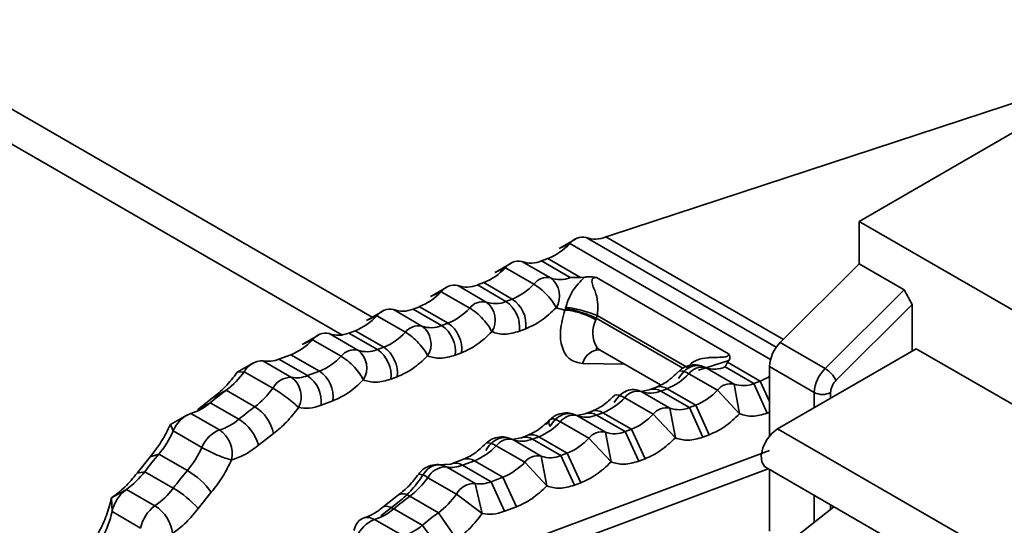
# Model space of a CAD drawing. Header units: millimetres. Extents: x 0 to 420, y 0 to 297.
# Tile 58 of 110: x 288.01 to 290.85, y 119.84 to 121.3. Entities that reach past the tile are written whole.
import ezdxf

# ---------------------------------------------------------------- set-up
doc = ezdxf.new("R2010")
doc.units = ezdxf.units.MM

msp = doc.modelspace()

# ---------------------------------------------------------------- linework, layer by layer
at = {"color": 7, "linetype": 'Continuous', "lineweight": 35}
for p, q in [((291.5797, 121.3819), (290.4322, 120.7195)), ((287.4824, 121.2316), (288.9373, 120.3917)), ((289.7124, 120.6791), (290.932, 121.0788)), ((290.4322, 120.7195), (290.4322, 120.5971)), ((290.4322, 120.7195), (298.7776, 115.9018)), ((289.7124, 120.6791), (289.7005, 120.6746)), ((289.5656, 120.6414), (289.5959, 120.6553)), ((289.6127, 120.6686), (289.5659, 120.6416)), ((289.427, 120.5992), (289.3802, 120.5722)), ((289.5405, 120.5561), (289.458, 120.6037)), ((289.5332, 120.6121), (289.5148, 120.6052)), ((289.5148, 120.6052), (289.5973, 120.5576)), ((289.6273, 120.5577), (289.5332, 120.6121)), ((290.4322, 120.5971), (290.204, 120.3694)), ((290.4322, 120.5971), (290.5619, 120.5223)), ((289.3799, 120.572), (289.4102, 120.5859)), ((289.4102, 120.5859), (289.4927, 120.5382)), ((289.3475, 120.5427), (289.3291, 120.5359)), ((289.3291, 120.5359), (289.4116, 120.4882)), ((289.3475, 120.5427), (289.4299, 120.4951)), ((289.6273, 120.5577), (289.5973, 120.5576)), ((289.6385, 120.5586), (289.6273, 120.5577)), ((289.6616, 120.5595), (289.6737, 120.5575)), ((290.0549, 120.3375), (289.6737, 120.5575)), ((289.1942, 120.5026), (289.2245, 120.5165)), ((289.2413, 120.5298), (289.1945, 120.5028)), ((289.2245, 120.5165), (289.307, 120.4689)), ((289.3548, 120.4867), (289.2723, 120.5344)), ((290.3336, 120.2945), (290.5619, 120.5223)), ((290.5619, 120.5223), (290.5855, 120.4797)), ((289.4299, 120.4951), (289.4116, 120.4882)), ((290.3653, 120.26), (290.5855, 120.4797)), ((290.5855, 120.4797), (290.5855, 120.3452)), ((289.0557, 120.4605), (289.0088, 120.4334)), ((289.1691, 120.4173), (289.0866, 120.465)), ((289.1618, 120.4733), (289.1434, 120.4665)), ((289.1434, 120.4665), (289.2259, 120.4188)), ((289.1618, 120.4733), (289.2443, 120.4257)), ((289.5567, 120.47), (289.5823, 120.4636)), ((289.5823, 120.4636), (289.5835, 120.4673)), ((289.0085, 120.4332), (289.0388, 120.4471)), ((289.0388, 120.4471), (289.1213, 120.3995)), ((289.2443, 120.4257), (289.2259, 120.4188)), ((289.6728, 120.44), (289.6714, 120.4356)), ((289.6753, 120.4482), (289.6728, 120.44)), ((289.6753, 120.4482), (289.936, 120.2977)), ((288.9834, 120.3479), (288.9009, 120.3956)), ((288.9761, 120.4039), (288.9577, 120.3971)), ((288.9577, 120.3971), (289.0402, 120.3495)), ((288.9761, 120.4039), (289.0586, 120.3563)), ((289.4506, 120.4027), (289.4689, 120.4095)), ((288.8228, 120.3638), (288.8531, 120.3777)), ((288.87, 120.3911), (288.8231, 120.364)), ((288.8531, 120.3777), (288.9356, 120.3301)), ((290.3336, 120.2945), (290.204, 120.3694)), ((289.0586, 120.3563), (289.0402, 120.3495)), ((289.2649, 120.3333), (289.2832, 120.3401)), ((289.6723, 120.348), (289.6742, 120.3564)), ((289.6814, 120.3488), (289.6724, 120.348)), ((289.6842, 120.3477), (289.8582, 120.2472)), ((290.0549, 120.3375), (290.0585, 120.3304)), ((290.1965, 120.1207), (290.5972, 120.352)), ((290.5972, 120.352), (291.2095, 119.9986)), ((288.6828, 120.311), (288.6356, 120.2838)), ((288.792, 120.2692), (288.7095, 120.3169)), ((288.7904, 120.3345), (288.756, 120.3217)), ((288.756, 120.3217), (288.8385, 120.2741)), ((288.7904, 120.3345), (288.8729, 120.2869)), ((290.0554, 120.3179), (289.9684, 120.2898)), ((290.0452, 120.2991), (290.0518, 120.3126)), ((290.0518, 120.3126), (290.0554, 120.3179)), ((290.0518, 120.3126), (290.146, 120.2583)), ((288.6356, 120.2838), (288.6557, 120.2855)), ((288.6557, 120.2855), (288.7382, 120.2379)), ((288.8729, 120.2869), (288.8385, 120.2741)), ((289.9109, 120.2862), (289.9098, 120.2853)), ((289.9405, 120.2797), (290.023, 120.2321)), ((290.0708, 120.25), (289.9883, 120.2976)), ((290.0452, 120.2991), (290.1277, 120.2515)), ((290.173, 120.3003), (290.173, 120.0998)), ((290.3026, 120.2255), (290.173, 120.3003)), ((289.0792, 120.2639), (289.0975, 120.2707)), ((290.1277, 120.2515), (290.146, 120.2583)), ((290.1277, 120.2515), (290.1666, 120.1659)), ((288.6038, 120.2321), (288.563, 120.209)), ((288.6863, 120.1845), (288.6038, 120.2321)), ((289.826, 120.233), (289.8013, 120.2286)), ((289.8851, 120.1806), (289.8026, 120.2282)), ((289.828, 120.2338), (289.8264, 120.2332)), ((289.8463, 120.2407), (289.828, 120.2338)), ((289.8595, 120.2297), (289.8778, 120.2365)), ((289.8595, 120.2297), (289.942, 120.1821)), ((289.8778, 120.2365), (289.9603, 120.1889)), ((290.023, 120.2321), (290.087, 120.1638)), ((290.087, 120.1638), (290.0708, 120.25)), ((288.563, 120.209), (288.5202, 120.1756)), ((288.5202, 120.1756), (288.5573, 120.1958)), ((288.5573, 120.1958), (288.6398, 120.1482)), ((288.8774, 120.1885), (288.9118, 120.2014)), ((289.7548, 120.2103), (289.8373, 120.1627)), ((289.6606, 120.1713), (289.6423, 120.1644)), ((289.6738, 120.1603), (289.6921, 120.1672)), ((289.6921, 120.1672), (289.7746, 120.1195)), ((289.9013, 120.0944), (289.8851, 120.1806)), ((289.942, 120.1821), (289.9603, 120.1889)), ((289.942, 120.1821), (289.9809, 120.0965)), ((289.9603, 120.1889), (289.9992, 120.1034)), ((290.173, 120.1683), (290.1666, 120.1659)), ((288.4893, 120.16), (288.4422, 120.1327)), ((288.584, 120.1175), (288.5016, 120.1652)), ((289.5691, 120.1409), (289.6516, 120.0933)), ((289.6403, 120.1636), (289.6156, 120.1592)), ((289.6994, 120.1112), (289.6169, 120.1588)), ((289.6423, 120.1644), (289.6407, 120.1638)), ((289.6738, 120.1603), (289.7563, 120.1127)), ((289.8373, 120.1627), (289.9013, 120.0944)), ((288.4422, 120.1327), (288.4506, 120.1144)), ((288.4506, 120.1144), (288.5331, 120.0668)), ((289.7156, 120.025), (289.6994, 120.1112)), ((289.7563, 120.1127), (289.7746, 120.1195)), ((289.7563, 120.1127), (289.7952, 120.0271)), ((289.7746, 120.1195), (289.8135, 120.034)), ((290.1965, 120.1207), (290.8801, 119.7261)), ((288.697, 120.0736), (288.7397, 120.1069)), ((289.4546, 120.0942), (289.4298, 120.0898)), ((289.5137, 120.0418), (289.4312, 120.0894)), ((289.4566, 120.095), (289.455, 120.0944)), ((289.4749, 120.1019), (289.4566, 120.095)), ((289.4881, 120.0909), (289.5064, 120.0978)), ((289.4881, 120.0909), (289.5706, 120.0433)), ((289.5064, 120.0978), (289.5889, 120.0501)), ((289.6516, 120.0933), (289.7156, 120.025)), ((289.9992, 120.1034), (289.9809, 120.0965)), ((289.3538, 120.0781), (289.3527, 120.0772)), ((289.3834, 120.0715), (289.4659, 120.0239)), ((289.4205, 119.7766), (290.173, 120.0578)), ((288.3836, 120.0393), (288.346, 119.9926)), ((288.4088, 120.0477), (288.3836, 120.0393)), ((288.4913, 120), (288.4088, 120.0477)), ((289.2892, 120.0325), (289.2548, 120.0196)), ((289.2863, 120.0155), (289.3207, 120.0284)), ((289.3207, 120.0284), (289.4032, 119.9808)), ((289.4659, 120.0239), (289.5299, 119.9556)), ((289.5299, 119.9556), (289.5137, 120.0418)), ((289.5706, 120.0433), (289.5889, 120.0501)), ((289.5706, 120.0433), (289.6095, 119.9578)), ((289.5889, 120.0501), (289.6278, 119.9646)), ((289.8135, 120.034), (289.7952, 120.0271)), ((288.346, 119.9926), (288.3679, 119.9968)), ((288.3679, 119.9968), (288.4504, 119.9492)), ((289.2529, 120.0189), (289.2135, 120.0164)), ((289.3224, 119.9631), (289.2399, 120.0107)), ((289.2548, 120.0196), (289.2523, 120.0186)), ((289.2863, 120.0155), (289.3688, 119.9679)), ((290.1694, 120.005), (289.4009, 119.7178)), ((290.1632, 120.0086), (290.8468, 119.614)), ((290.173, 120.0029), (290.173, 119.8255)), ((289.1596, 119.9899), (289.159, 119.9894)), ((289.186, 119.9794), (289.2685, 119.9318)), ((289.3688, 119.9679), (289.4032, 119.9808)), ((289.3688, 119.9679), (289.4078, 119.8824)), ((289.4032, 119.9808), (289.4421, 119.8952)), ((288.3151, 119.9458), (288.272, 119.9211)), ((288.3976, 119.8981), (288.3151, 119.9458)), ((289.3427, 119.8756), (289.3224, 119.9631)), ((289.6278, 119.9646), (289.6095, 119.9578)), ((288.272, 119.9211), (288.2736, 119.8816)), ((288.5228, 119.8905), (288.5604, 119.9373)), ((289.1017, 119.9299), (289.056, 119.8942)), ((289.2166, 119.8783), (289.1341, 119.9259)), ((289.2685, 119.9318), (289.3427, 119.8756)), ((288.2736, 119.8816), (288.3561, 119.834)), ((289.0933, 119.9028), (289.0505, 119.8695)), ((289.0876, 119.8896), (289.1701, 119.842)), ((289.4421, 119.8952), (289.4078, 119.8824)), ((290.1883, 119.7613), (290.3595, 119.8952)), ((289.1144, 119.8114), (289.0319, 119.859)), ((289.2701, 119.8008), (289.2166, 119.8783)), ((289.1701, 119.842), (289.2273, 119.7674))]:
    msp.add_line(p, q, dxfattribs=at)
at = {"color": 8, "linetype": 'Continuous', "lineweight": 35}
for p, q in [((289.0248, 120.4426), (287.5703, 121.2823)), ((289.5959, 120.6553), (290.1758, 120.3205)), ((290.1928, 120.3561), (289.6437, 120.6731)), ((290.2133, 120.3786), (289.7005, 120.6746)), ((289.6728, 120.44), (289.9228, 120.2957)), ((289.754, 120.3074), (289.6331, 120.3094)), ((290.146, 120.2583), (290.173, 120.199)), ((290.3026, 120.182), (290.3026, 120.2255)), ((290.3498, 120.2092), (290.3498, 120.2255)), ((290.3026, 119.8507), (290.3026, 119.9281)), ((290.3498, 119.8876), (290.3498, 119.9009))]:
    msp.add_line(p, q, dxfattribs=at)
at = {"color": 7, "linetype": 'Continuous', "lineweight": 35, "flags": 128}
for points in [[(289.6744, 120.3561), (289.6802, 120.3504), (289.6842, 120.3477)], [(290.1632, 120.0086), (290.1591, 120.0116), (290.1513, 120.025), (290.1496, 120.044), (290.1543, 120.066), (290.1647, 120.0881), (290.1795, 120.1072), (290.1965, 120.1207)]]:
    msp.add_lwpolyline(points, dxfattribs=at)
at = {"color": 8, "linetype": 'Continuous', "lineweight": 35, "flags": 128}
for points in [[(289.9405, 120.2797), (289.9316, 120.2842), (289.9237, 120.287), (289.9171, 120.2879), (289.9121, 120.2869), (289.9109, 120.2862)], [(289.7548, 120.2103), (289.7459, 120.2148), (289.738, 120.2176), (289.7314, 120.2185), (289.7264, 120.2175), (289.7251, 120.2168)], [(289.3834, 120.0715), (289.3745, 120.0761), (289.3666, 120.0788), (289.3601, 120.0797), (289.355, 120.0788), (289.3538, 120.0781)], [(289.0876, 119.8896), (289.0786, 119.894), (289.0703, 119.8964), (289.0631, 119.8968), (289.0572, 119.895), (289.0562, 119.8944)]]:
    msp.add_lwpolyline(points, dxfattribs=at)
at = {"color": 7, "linetype": 'Continuous', "lineweight": 35}
for centre, radius, start, end in [((289.4658, 120.777), 0.1782, 292.212, 316.8834), ((289.6336, 120.6272), 0.047, 77.6155, 143.3638), ((289.6702, 120.7448), 0.0764, 249.6696, 293.3618), ((289.4479, 120.5578), 0.047, 77.6153, 143.3629), ((289.4845, 120.6754), 0.0764, 249.6709, 293.3602), ((289.2801, 120.7076), 0.1782, 292.2111, 316.8843), ((289.2988, 120.606), 0.0764, 249.6721, 293.3593), ((289.3626, 120.66), 0.1782, 292.2111, 316.8843), ((289.5304, 120.5102), 0.047, 77.6153, 143.3629), ((289.567, 120.6278), 0.0764, 249.6709, 293.3602), ((289.5023, 120.5043), 0.0644, 327.7333, 53.5821), ((289.0944, 120.6383), 0.1782, 292.2117, 316.8838), ((289.2622, 120.4884), 0.047, 77.614, 143.3641), ((289.3447, 120.4408), 0.047, 77.614, 143.3641), ((289.3813, 120.5584), 0.0764, 249.6721, 293.3593), ((289.3166, 120.4349), 0.0644, 327.7336, 53.5822), ((289.3616, 120.4138), 0.0897, 352.8686, 56.0965), ((289.3799, 120.4207), 0.0897, 352.8685, 56.0966), ((289.0765, 120.419), 0.047, 77.6157, 143.3634), ((289.1131, 120.5366), 0.0764, 249.6697, 293.3617), ((289.1769, 120.5906), 0.1782, 292.2117, 316.8838), ((289.5053, 120.4934), 0.0825, 341.573, 344.5621), ((288.9087, 120.5689), 0.1782, 292.2121, 316.8834), ((289.1942, 120.3513), 0.0897, 352.8686, 56.0965), ((288.8908, 120.3496), 0.047, 77.6158, 143.3635), ((288.9274, 120.4672), 0.0764, 249.6698, 293.3611), ((288.9912, 120.5212), 0.1782, 292.2121, 316.8834), ((289.159, 120.3714), 0.047, 77.6157, 143.3634), ((289.1956, 120.489), 0.0764, 249.6697, 293.3617), ((289.1309, 120.3655), 0.0644, 327.7336, 53.5824), ((289.1759, 120.3444), 0.0897, 352.8693, 56.096), ((288.723, 120.4995), 0.1782, 292.2115, 316.8833), ((290.2771, 120.2951), 0.1042, 134.5194, 177.1069), ((288.9733, 120.302), 0.047, 77.6158, 143.3635), ((289.0099, 120.4196), 0.0764, 249.6698, 293.3611), ((288.9452, 120.2962), 0.0644, 327.7338, 53.5817), ((288.9902, 120.275), 0.0897, 352.8688, 56.0965), ((289.0085, 120.2819), 0.0897, 352.8683, 56.0965), ((288.7087, 120.2563), 0.0606, 89.2411, 151.1588), ((288.7246, 120.3983), 0.0828, 259.5292, 292.3093), ((288.8055, 120.4519), 0.1782, 292.2115, 316.8833), ((288.4589, 120.4247), 0.241, 306.9425, 324.7248), ((288.8228, 120.2125), 0.0897, 352.8693, 56.096), ((289.8104, 120.4015), 0.1782, 292.2111, 316.8843), ((289.9782, 120.2517), 0.047, 77.6153, 143.3629), ((290.0149, 120.3693), 0.0764, 249.6709, 293.3602), ((290.4067, 120.2202), 0.1042, 134.5194, 177.1069), ((290.2928, 120.2253), 0.0804, 25.5544, 59.4295), ((288.7912, 120.2087), 0.0606, 89.2411, 151.1588), ((288.8071, 120.3506), 0.0828, 259.5292, 292.3093), ((288.7512, 120.2136), 0.069, 332.5001, 53.7201), ((288.7885, 120.1996), 0.0897, 352.8688, 56.0965), ((290.0974, 120.3216), 0.0764, 249.6709, 293.3602), ((290.0943, 120.3934), 0.1446, 290.9417, 302.9616), ((289.1927, 119.43), 0.9951, 126.2884, 129.6847), ((288.5414, 120.3771), 0.241, 306.9425, 324.7248), ((289.7925, 120.1823), 0.047, 77.6142, 143.3641), ((289.8292, 120.2999), 0.0764, 249.6721, 293.3593), ((289.8929, 120.3539), 0.1782, 292.2111, 316.8843), ((290.0607, 120.204), 0.047, 77.6153, 143.3629), ((290.3262, 120.271), 0.0512, 242.6119, 297.3875), ((288.4586, 120.3094), 0.1505, 286.5802, 310.9813), ((289.6247, 120.3321), 0.1782, 292.2116, 316.8839), ((289.2752, 119.3824), 0.9951, 126.2884, 129.6847), ((288.6248, 120.0849), 0.117, 10.8704, 58.3198), ((289.875, 120.1346), 0.047, 77.6142, 143.3641), ((289.9117, 120.2522), 0.0764, 249.6721, 293.3593), ((288.5337, 120.082), 0.0892, 111.1603, 158.7017), ((288.5411, 120.2617), 0.1505, 286.5802, 310.9813), ((288.5729, 120.0376), 0.1292, 16.1359, 58.7986), ((289.439, 120.2627), 0.1782, 292.2121, 316.8834), ((289.6068, 120.1129), 0.047, 77.6157, 143.3634), ((289.6435, 120.2305), 0.0764, 249.6697, 293.3617), ((289.7072, 120.2845), 0.1782, 292.2116, 316.8839), ((288.1911, 120.2306), 0.2844, 319.9534, 335.871), ((288.6162, 120.0344), 0.0892, 111.1603, 158.7017), ((288.5361, 120.0478), 0.0846, 348.3087, 55.4577), ((289.6893, 120.0653), 0.047, 77.6157, 143.3634), ((289.726, 120.1828), 0.0764, 249.6697, 293.3617), ((289.4211, 120.0435), 0.047, 77.6158, 143.3635), ((289.4578, 120.1611), 0.0764, 249.6698, 293.3611), ((289.5215, 120.2151), 0.1782, 292.2121, 316.8834), ((288.2736, 120.183), 0.2844, 319.9534, 335.871), ((289.2533, 120.1933), 0.1782, 292.2115, 316.8833), ((289.4378, 119.1786), 1.3469, 139.8176, 142.5932), ((289.3358, 120.1457), 0.1782, 292.2115, 316.8833), ((289.5036, 119.9959), 0.047, 77.6158, 143.3635), ((289.5403, 120.1135), 0.0764, 249.6698, 293.3611), ((288.183, 120.1354), 0.2311, 304.8702, 323.1597), ((289.5203, 119.131), 1.3469, 139.8176, 142.5932), ((288.3793, 119.8075), 0.2228, 35.6473, 59.8258), ((289.2391, 119.9502), 0.0606, 89.2411, 151.1588), ((289.2549, 120.0921), 0.0828, 259.5292, 292.3093), ((288.9892, 120.1186), 0.241, 306.9425, 324.7248), ((289.3374, 120.0445), 0.0828, 259.5292, 292.3093), ((288.3779, 119.8597), 0.1066, 126.097, 168.1192), ((288.2655, 120.0878), 0.2311, 304.8702, 323.1597), ((288.3014, 119.6917), 0.2975, 41.9379, 59.9481), ((289.3216, 119.9025), 0.0606, 89.2411, 151.1588), ((289.723, 119.1238), 0.9951, 126.2884, 129.6847), ((289.0717, 120.071), 0.241, 306.9425, 324.7248), ((288.0162, 119.9362), 0.2631, 331.2525, 348.0204), ((288.4604, 119.812), 0.1066, 126.097, 168.1192), ((288.3387, 119.8039), 0.1111, 7.814, 58.0004), ((288.9889, 120.0032), 0.1505, 286.5802, 310.9813), ((289.0641, 119.7758), 0.0892, 111.1603, 158.7017), ((289.8055, 119.0762), 0.9951, 126.2884, 129.6847), ((289.0714, 119.9556), 0.1505, 286.5802, 310.9813)]:
    msp.add_arc(centre, radius, start, end, dxfattribs=at)
at = {"color": 8, "linetype": 'Continuous', "lineweight": 35}
for centre, radius, start, end in [((289.746, 120.3987), 0.0833, 153.702, 210.7217), ((289.6865, 120.2944), 0.0554, 104.7794, 164.2688), ((289.8395, 120.1992), 0.0365, 56.7216, 108.4062), ((289.8578, 120.2061), 0.0365, 56.722, 108.4051), ((289.6538, 120.1298), 0.0365, 56.723, 108.4047), ((289.6721, 120.1367), 0.0365, 56.723, 108.4047), ((289.4681, 120.0604), 0.0365, 56.7223, 108.4044), ((289.4864, 120.0673), 0.0365, 56.7228, 108.405), ((289.3007, 119.9979), 0.0365, 56.723, 108.4047), ((289.2663, 119.9851), 0.0365, 56.7218, 108.4059), ((289.1568, 119.9445), 0.0455, 50.0474, 86.4957), ((289.1148, 119.9029), 0.03, 50.1426, 115.9397)]:
    msp.add_arc(centre, radius, start, end, dxfattribs=at)
at = {"color": 7, "linetype": 'Continuous', "lineweight": 35}
for points, knots in [([(289.5567, 120.47), (289.5538, 120.4758), (289.5479, 120.4873), (289.5314, 120.5072), (289.5119, 120.5257), (289.4991, 120.5341), (289.4927, 120.5382)], [0, 0, 0, 0, 0.249998, 0.499986, 0.749969, 1, 1, 1, 1]), ([(289.5848, 120.4714), (289.5853, 120.4735), (289.5864, 120.4778), (289.5891, 120.4866), (289.5953, 120.5027), (289.6085, 120.5276), (289.6264, 120.5461), (289.6385, 120.5586)], [0, 0, 0, 0, 0.049094, 0.098381, 0.203301, 0.462778, 1, 1, 1, 1]), ([(289.6616, 120.5595), (289.6578, 120.5596), (289.6499, 120.56), (289.6424, 120.559), (289.6385, 120.5586)], [0, 0, 0, 0, 0.477255, 1, 1, 1, 1]), ([(289.6737, 120.5575), (289.6724, 120.5575), (289.67, 120.5575), (289.6667, 120.5569), (289.6641, 120.5558), (289.6622, 120.5542), (289.661, 120.5523), (289.6584, 120.5404), (289.6702, 120.52), (289.6767, 120.4922), (289.6775, 120.4674), (289.6761, 120.4547), (289.6753, 120.4482)], [0, 0, 0, 0, 0.026853, 0.049845, 0.070341, 0.090232, 0.109026, 0.131532, 0.45139, 0.731163, 0.864309, 1, 1, 1, 1]), ([(289.371, 120.4006), (289.3681, 120.4064), (289.3622, 120.4179), (289.3457, 120.4378), (289.3262, 120.4563), (289.3134, 120.4647), (289.307, 120.4689)], [0, 0, 0, 0, 0.250004, 0.499986, 0.749969, 1, 1, 1, 1]), ([(289.4689, 120.4095), (289.4838, 120.4163), (289.5137, 120.4297), (289.5424, 120.4565), (289.5567, 120.47)], [0, 0, 0, 0, 0.500002, 1, 1, 1, 1]), ([(289.6331, 120.3094), (289.6202, 120.3119), (289.5943, 120.317), (289.5721, 120.3528), (289.5658, 120.4036), (289.5768, 120.4436), (289.5823, 120.4636)], [0, 0, 0, 0, 0.250001, 0.499999, 0.749999, 1, 1, 1, 1]), ([(289.6714, 120.4356), (289.6645, 120.4392), (289.6509, 120.4463), (289.6257, 120.4555), (289.6009, 120.4621), (289.5885, 120.4631), (289.5823, 120.4636)], [0, 0, 0, 0, 0.250031, 0.500017, 0.750002, 1, 1, 1, 1]), ([(289.6728, 120.44), (289.6662, 120.443), (289.6559, 120.4476), (289.6396, 120.4536), (289.6265, 120.4579), (289.6137, 120.4615), (289.5982, 120.4653), (289.5893, 120.4665), (289.5835, 120.4673)], [0, 0, 0, 0, 0.239506, 0.368418, 0.500047, 0.631678, 0.760572, 1, 1, 1, 1]), ([(289.6753, 120.4482), (289.6685, 120.4507), (289.658, 120.4546), (289.6414, 120.4596), (289.6282, 120.4631), (289.6152, 120.4663), (289.5995, 120.4695), (289.5906, 120.4707), (289.5848, 120.4714)], [0, 0, 0, 0, 0.239442, 0.368369, 0.49999, 0.631633, 0.760543, 1, 1, 1, 1]), ([(289.1853, 120.3312), (289.1824, 120.337), (289.1765, 120.3486), (289.16, 120.3684), (289.1406, 120.3869), (289.1277, 120.3953), (289.1213, 120.3995)], [0, 0, 0, 0, 0.2500002, 0.4999834, 0.7499694, 1, 1, 1, 1]), ([(289.2832, 120.3401), (289.2981, 120.3469), (289.328, 120.3603), (289.3567, 120.3872), (289.371, 120.4006)], [0, 0, 0, 0, 0.5, 1, 1, 1, 1]), ([(289.371, 120.4006), (289.3829, 120.397), (289.4068, 120.3898), (289.436, 120.3984), (289.4506, 120.4027)], [0, 0, 0, 0, 0.500001, 1, 1, 1, 1]), ([(289.936, 120.2977), (289.9398, 120.3021), (289.9473, 120.3108), (289.9678, 120.3219), (289.9868, 120.3254), (290.0092, 120.3268), (290.024, 120.3269), (290.039, 120.3276), (290.0456, 120.3281), (290.0491, 120.3292), (290.051, 120.33), (290.0525, 120.331), (290.054, 120.3326), (290.0549, 120.3348), (290.0549, 120.3366), (290.0549, 120.3375)], [0, 0, 0, 0, 0.129419, 0.256715, 0.509828, 0.556468, 0.758932, 0.835597, 0.8808, 0.89698, 0.911633, 0.925502, 0.939449, 0.968367, 1, 1, 1, 1]), ([(288.9996, 120.2618), (288.9967, 120.2676), (288.9908, 120.2792), (288.9743, 120.299), (288.9549, 120.3175), (288.942, 120.3259), (288.9356, 120.3301)], [0, 0, 0, 0, 0.249998, 0.499986, 0.74997, 1, 1, 1, 1]), ([(289.0975, 120.2707), (289.1124, 120.2775), (289.1423, 120.2909), (289.171, 120.3178), (289.1853, 120.3312)], [0, 0, 0, 0, 0.499998, 1, 1, 1, 1]), ([(289.1853, 120.3312), (289.1972, 120.3276), (289.2211, 120.3204), (289.2503, 120.329), (289.2649, 120.3333)], [0, 0, 0, 0, 0.499999, 1, 1, 1, 1]), ([(290.0554, 120.3179), (290.0567, 120.3199), (290.0592, 120.3237), (290.0587, 120.3282), (290.0585, 120.3304)], [0, 0, 0, 0, 0.522965, 1, 1, 1, 1]), ([(288.6356, 120.2838), (288.6244, 120.2693), (288.6019, 120.2403), (288.5759, 120.2194), (288.563, 120.209)], [0, 0, 0, 0, 0.499998, 1, 1, 1, 1]), ([(289.9107, 120.2861), (289.8996, 120.2757), (289.8776, 120.2549), (289.8554, 120.2449), (289.8443, 120.2399)], [0, 0, 0, 0, 0.504026, 1, 1, 1, 1]), ([(289.9831, 120.299), (289.978, 120.3012), (289.9656, 120.3066), (289.9439, 120.3051), (289.9239, 120.2978), (289.914, 120.2891), (289.9099, 120.2854)], [0, 0, 0, 0, 0.20772, 0.506687, 0.792894, 1, 1, 1, 1]), ([(289.9102, 120.2659), (289.915, 120.2732), (289.9245, 120.2878), (289.9457, 120.301), (289.9684, 120.3056), (289.9817, 120.3003), (289.9883, 120.2976)], [0, 0, 0, 0, 0.250003, 0.499988, 0.750015, 1, 1, 1, 1]), ([(288.9118, 120.2014), (288.9267, 120.2081), (288.9566, 120.2215), (288.9853, 120.2484), (288.9996, 120.2618)], [0, 0, 0, 0, 0.500001, 1, 1, 1, 1]), ([(288.9996, 120.2618), (289.0115, 120.2582), (289.0354, 120.251), (289.0646, 120.2596), (289.0792, 120.2639)], [0, 0, 0, 0, 0.499999, 1, 1, 1, 1]), ([(290.3498, 120.2255), (290.35, 120.2284), (290.3504, 120.2341), (290.3538, 120.2436), (290.3587, 120.2527), (290.3631, 120.2576), (290.3653, 120.26)], [0, 0, 0, 0, 0.247904, 0.499805, 0.749083, 1, 1, 1, 1]), ([(288.8124, 120.1818), (288.8082, 120.186), (288.7996, 120.1944), (288.7798, 120.2102), (288.7579, 120.2259), (288.7448, 120.2339), (288.7382, 120.2379)], [0, 0, 0, 0, 0.2499974, 0.4999844, 0.7499693, 1, 1, 1, 1]), ([(289.7245, 120.1965), (289.7293, 120.2038), (289.7388, 120.2184), (289.76, 120.2316), (289.7827, 120.2362), (289.796, 120.2309), (289.8026, 120.2282)], [0, 0, 0, 0, 0.2500017, 0.4999888, 0.7500147, 1, 1, 1, 1]), ([(289.725, 120.2167), (289.7139, 120.2062), (289.6918, 120.1855), (289.6696, 120.1754), (289.6586, 120.1704)], [0, 0, 0, 0, 0.504036, 1, 1, 1, 1]), ([(288.7397, 120.1069), (288.7527, 120.1174), (288.7787, 120.1382), (288.8012, 120.1672), (288.8124, 120.1818)], [0, 0, 0, 0, 0.500003, 1, 1, 1, 1]), ([(288.8124, 120.1818), (288.8225, 120.1804), (288.8427, 120.1777), (288.8659, 120.1849), (288.8774, 120.1885)], [0, 0, 0, 0, 0.499998, 1, 1, 1, 1]), ([(289.6117, 120.1602), (289.6066, 120.1624), (289.5942, 120.1678), (289.5725, 120.1664), (289.5526, 120.1587), (289.5376, 120.147), (289.5314, 120.1378), (289.5283, 120.1332)], [0, 0, 0, 0, 0.17121, 0.417636, 0.653535, 0.827447, 1, 1, 1, 1]), ([(290.1666, 120.1659), (290.1521, 120.1617), (290.1229, 120.1532), (290.099, 120.1603), (290.087, 120.1638)], [0, 0, 0, 0, 0.500001, 1, 1, 1, 1]), ([(289.5393, 120.1473), (289.5282, 120.1369), (289.5061, 120.1161), (289.4839, 120.106), (289.4729, 120.1011)], [0, 0, 0, 0, 0.504033, 1, 1, 1, 1]), ([(289.5691, 120.1409), (289.5632, 120.1439), (289.5513, 120.1498), (289.5396, 120.1493), (289.5343, 120.142), (289.5373, 120.1321), (289.5388, 120.1271)], [0, 0, 0, 0, 0.249986, 0.500013, 0.749998, 1, 1, 1, 1]), ([(289.5388, 120.1271), (289.5436, 120.1344), (289.5531, 120.149), (289.5743, 120.1622), (289.597, 120.1668), (289.6103, 120.1615), (289.6169, 120.1588)], [0, 0, 0, 0, 0.250002, 0.49999, 0.750014, 1, 1, 1, 1]), ([(290.087, 120.1638), (290.0727, 120.1505), (290.044, 120.1237), (290.0142, 120.1102), (289.9992, 120.1034)], [0, 0, 0, 0, 0.5, 1, 1, 1, 1]), ([(288.4422, 120.1327), (288.4339, 120.116), (288.4175, 120.0826), (288.3949, 120.0538), (288.3836, 120.0393)], [0, 0, 0, 0, 0.500001, 1, 1, 1, 1]), ([(289.426, 120.0908), (289.4209, 120.093), (289.4085, 120.0984), (289.3868, 120.0969), (289.3668, 120.0896), (289.357, 120.0809), (289.3528, 120.0772)], [0, 0, 0, 0, 0.207721, 0.506687, 0.792892, 1, 1, 1, 1]), ([(289.3532, 120.0577), (289.3579, 120.065), (289.3674, 120.0796), (289.3886, 120.0928), (289.4113, 120.0975), (289.4246, 120.0921), (289.4312, 120.0894)], [0, 0, 0, 0, 0.250002, 0.499989, 0.750014, 1, 1, 1, 1]), ([(289.9013, 120.0944), (289.887, 120.0811), (289.8583, 120.0544), (289.8285, 120.0408), (289.8135, 120.034)], [0, 0, 0, 0, 0.499999, 1, 1, 1, 1]), ([(289.9809, 120.0965), (289.9664, 120.0923), (289.9372, 120.0839), (289.9133, 120.0909), (289.9013, 120.0944)], [0, 0, 0, 0, 0.499998, 1, 1, 1, 1]), ([(288.6189, 120.0307), (288.6132, 120.0323), (288.6016, 120.0354), (288.5779, 120.0446), (288.5534, 120.0557), (288.5399, 120.0631), (288.5331, 120.0668)], [0, 0, 0, 0, 0.249999, 0.499988, 0.74997, 1, 1, 1, 1]), ([(288.6189, 120.0307), (288.6319, 120.0351), (288.6578, 120.0438), (288.6839, 120.0636), (288.697, 120.0736)], [0, 0, 0, 0, 0.500003, 1, 1, 1, 1]), ([(289.3536, 120.078), (289.3425, 120.0675), (289.3205, 120.0468), (289.2983, 120.0367), (289.2873, 120.0317)], [0, 0, 0, 0, 0.5040218, 1, 1, 1, 1]), ([(288.5604, 119.9373), (288.5717, 119.9517), (288.5944, 119.9805), (288.6107, 120.014), (288.6189, 120.0307)], [0, 0, 0, 0, 0.500001, 1, 1, 1, 1]), ([(289.7156, 120.025), (289.7013, 120.0117), (289.6726, 119.985), (289.6428, 119.9714), (289.6278, 119.9646)], [0, 0, 0, 0, 0.499998, 1, 1, 1, 1]), ([(289.7952, 120.0271), (289.7807, 120.0229), (289.7515, 120.0145), (289.7276, 120.0215), (289.7156, 120.025)], [0, 0, 0, 0, 0.500002, 1, 1, 1, 1]), ([(289.2274, 120.0149), (289.226, 120.0154), (289.2173, 120.0188), (289.1995, 120.0167), (289.1798, 120.0093), (289.1664, 119.9992), (289.1613, 119.9919), (289.1594, 119.9892)], [0, 0, 0, 0, 0.055517, 0.362233, 0.655859, 0.872325, 1, 1, 1, 1]), ([(289.166, 119.9777), (289.1702, 119.9852), (289.1786, 120.0001), (289.1984, 120.0138), (289.2201, 120.0187), (289.2333, 120.0134), (289.2399, 120.0107)], [0, 0, 0, 0, 0.249998, 0.49999, 0.750015, 1, 1, 1, 1]), ([(288.346, 119.9926), (288.3344, 119.9785), (288.3112, 119.9504), (288.2851, 119.9309), (288.272, 119.9211)], [0, 0, 0, 0, 0.500001, 1, 1, 1, 1]), ([(289.166, 119.9777), (289.1547, 119.9631), (289.1322, 119.9341), (289.1063, 119.9133), (289.0933, 119.9028)], [0, 0, 0, 0, 0.499997, 1, 1, 1, 1]), ([(289.1596, 119.9899), (289.1505, 119.9781), (289.1325, 119.9548), (289.1119, 119.9382), (289.1017, 119.9299)], [0, 0, 0, 0, 0.501885, 1, 1, 1, 1]), ([(289.5299, 119.9556), (289.5156, 119.9423), (289.4869, 119.9156), (289.4571, 119.902), (289.4421, 119.8952)], [0, 0, 0, 0, 0.5, 1, 1, 1, 1]), ([(289.6095, 119.9578), (289.595, 119.9535), (289.5659, 119.9451), (289.5419, 119.9521), (289.5299, 119.9556)], [0, 0, 0, 0, 0.4999976, 1, 1, 1, 1]), ([(288.272, 119.9211), (288.2678, 119.9042), (288.2595, 119.8704), (288.2429, 119.8371), (288.2346, 119.8204)], [0, 0, 0, 0, 0.500001, 1, 1, 1, 1]), ([(288.4488, 119.819), (288.4619, 119.8288), (288.4881, 119.8483), (288.5112, 119.8764), (288.5228, 119.8905)], [0, 0, 0, 0, 0.5, 1, 1, 1, 1]), ([(289.056, 119.8942), (289.0462, 119.8867), (289.0267, 119.8719), (289.0082, 119.8657), (288.999, 119.8627)], [0, 0, 0, 0, 0.504368, 1, 1, 1, 1]), ([(289.4078, 119.8824), (289.3962, 119.8788), (289.3731, 119.8717), (289.3529, 119.8743), (289.3427, 119.8756)], [0, 0, 0, 0, 0.4999998, 1, 1, 1, 1]), ([(288.9725, 119.8266), (288.9748, 119.834), (288.9794, 119.8488), (288.9944, 119.8622), (289.0128, 119.867), (289.0255, 119.8617), (289.0319, 119.859)], [0, 0, 0, 0, 0.250001, 0.499989, 0.750013, 1, 1, 1, 1]), ([(289.3427, 119.8756), (289.3315, 119.8611), (289.309, 119.8321), (289.283, 119.8112), (289.2701, 119.8008)], [0, 0, 0, 0, 0.499998, 1, 1, 1, 1])]:
    msp.add_open_spline(points, degree=3, knots=knots, dxfattribs=at)

doc.saveas('drawing.dxf')
